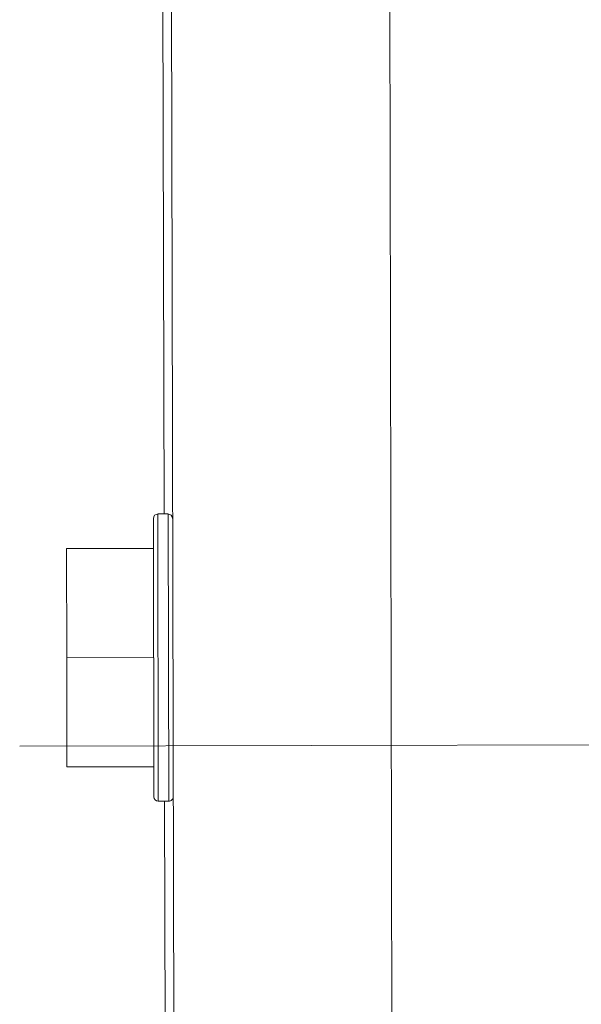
# Model space of a CAD drawing. Header units: inches. Extents: x 1 to 669, y 0 to 417.
# Tile 235 of 256: x 319.131 to 319.741, y 287.592 to 288.662. Entities that reach past the tile are written whole.
import ezdxf

# ---------------------------------------------------------------- set-up
doc = ezdxf.new("R2010")
doc.units = ezdxf.units.IN
doc.header["$LTSCALE"] = 12
doc.header["$MEASUREMENT"] = 0
doc.layers.get('0').update_dxf_attribs({"linetype": 'CONTINUOUS'})
doc.layers.add('X', color=1, linetype='CONTINUOUS')

# ---------------------------------------------------------------- blocks, each defined once
blk = doc.blocks.new('GASTRAIN RIGHT')
at = {"layer": 'X', "lineweight": 0}
for p, q in [((298.73, 293.377), (298.7116, 302.1965)), ((298.9489, 302.197), (298.9673, 293.3775)), ((298.7034, 301.6546), (298.7052, 300.7831)), ((298.6943, 300.4755), (298.6936, 300.7783)), ((298.699, 300.4708), (298.6984, 300.7831)), ((298.6984, 300.7831), (298.7098, 300.7831)), ((298.7104, 300.4708), (298.7098, 300.7831)), ((298.5992, 300.7454), (298.6937, 300.7456)), ((298.5992, 300.7454), (298.5994, 300.6267)), ((298.5994, 300.6267), (298.694, 300.6269)), ((298.5994, 300.6267), (298.5997, 300.5081)), ((299.5459, 300.5327), (298.5483, 300.5306)), ((298.6942, 300.5083), (298.5997, 300.5081)), ((298.699, 300.4708), (298.7104, 300.4708)), ((298.7058, 300.4708), (298.7126, 297.2329))]:
    blk.add_line(p, q, dxfattribs=at)
for centre, start, end in [((298.6984, 300.7783), 90.1199, 180.1199), ((298.7098, 300.7783), 0.1199, 90.1199), ((298.699, 300.4755), 180.1199, 270.1199), ((298.7104, 300.4755), 270.1199, 0.1199)]:
    blk.add_arc(centre, 0.00475, start, end, dxfattribs=at)

msp = doc.modelspace()

# ---------------------------------------------------------------- block references
msp.add_blockref('GASTRAIN RIGHT', (20.58257, -12.65837))

doc.saveas('drawing.dxf')
